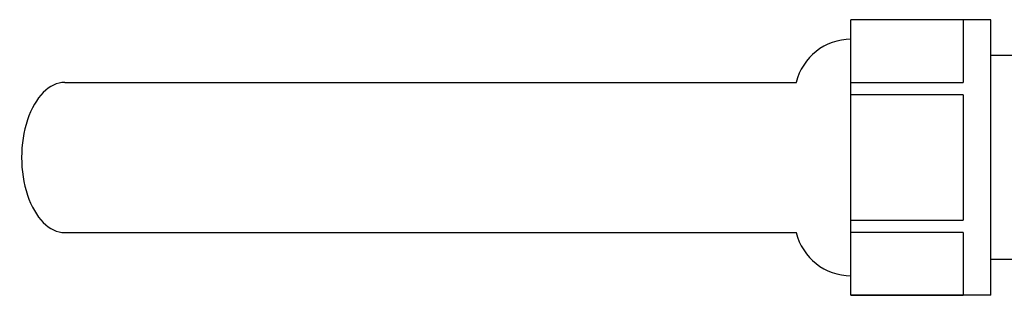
# Model space of a CAD drawing. Header units: millimetres. Extents: x 10 to 584, y 4 to 410.
# Tile 10 of 60: x 275.91 to 286.76, y 123.69 to 126.72. Entities that reach past the tile are written whole.
import ezdxf

# ---------------------------------------------------------------- set-up
doc = ezdxf.new("R2010")
doc.units = ezdxf.units.MM
doc.header["$LTSCALE"] = 32.67
doc.layers.get('0').update_dxf_attribs({"linetype": 'CONTINUOUS'})

msp = doc.modelspace()

# ---------------------------------------------------------------- linework, layer by layer
at = {"color": 7, "linetype": 'Continuous'}
for p, q in [((286.6087, 126.7166), (285.0687, 126.7166)), ((285.0687, 123.6866), (285.0687, 126.7166)), ((286.3037, 126.7145), (285.0687, 126.7145)), ((286.3037, 126.7145), (286.3037, 126.0269)), ((286.6087, 123.6866), (286.6087, 126.7166)), ((286.9087, 126.3216), (286.6087, 126.3216)), ((276.4089, 126.0266), (284.4681, 126.0266)), ((285.0687, 126.0269), (286.3037, 126.0269)), ((286.3037, 125.8891), (285.0687, 125.8891)), ((286.3037, 125.8891), (286.3037, 124.514)), ((285.0687, 124.514), (286.3037, 124.514)), ((276.4089, 124.3766), (284.4681, 124.3766)), ((286.3037, 124.3762), (285.0687, 124.3762)), ((286.3037, 124.3762), (286.3037, 123.6887)), ((286.9087, 124.0816), (286.6087, 124.0816)), ((285.0687, 123.6887), (286.3037, 123.6887)), ((286.6087, 123.6866), (285.0687, 123.6866))]:
    msp.add_line(p, q, dxfattribs=at)
for centre, start, end in [((285.0687, 125.8816), 90, 166.4238), ((285.0687, 124.5216), 193.5762, 270)]:
    msp.add_arc(centre, 0.62, start, end, dxfattribs=at)
msp.add_ellipse((276.4089, 125.2016), major_axis=(0, 0.825), ratio=0.5773503, start_param=0, end_param=3.1415927, dxfattribs=at)

doc.saveas('drawing.dxf')
